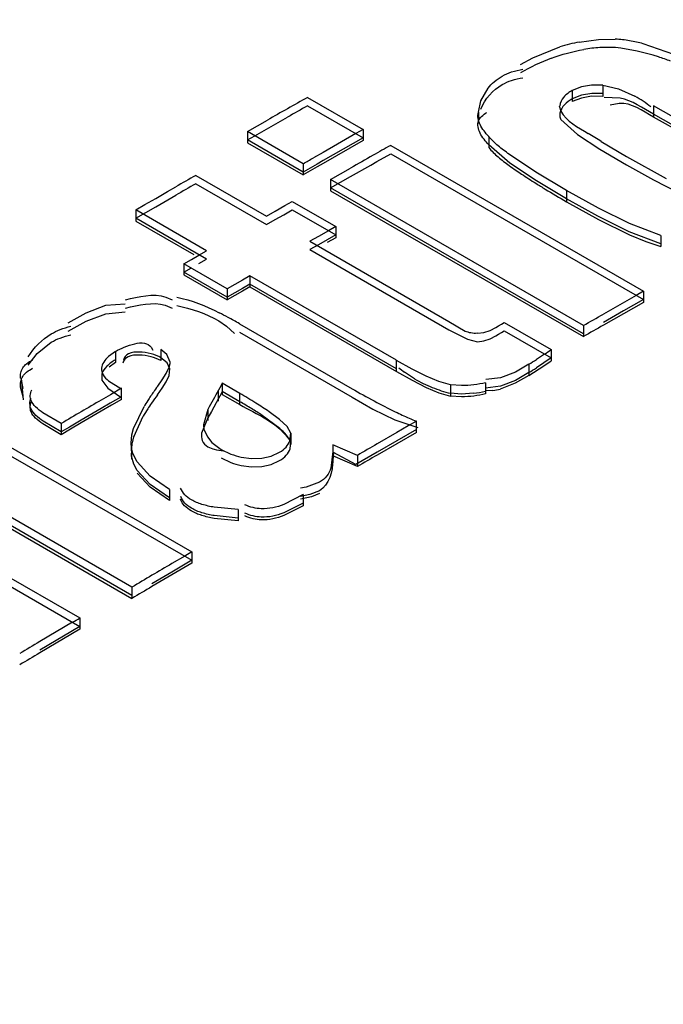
# Model space of a CAD drawing. Header units: inches. Extents: x 0 to 82.7, y 0 to 58.5.
# Tile 66 of 89: x 71.3586 to 71.4511, y 19.4342 to 19.5759. Entities that reach past the tile are written whole.
import ezdxf

# ---------------------------------------------------------------- set-up
doc = ezdxf.new("R2010")
doc.units = ezdxf.units.IN
doc.header["$LTSCALE"] = 4.5472440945
doc.header["$MEASUREMENT"] = 0
doc.layers.get('0').update_dxf_attribs({"linetype": 'CONTINUOUS'})

msp = doc.modelspace()

# ---------------------------------------------------------------- linework, layer by layer
at = {"color": 7, "linetype": 'CONTINUOUS'}
for p, q in [((71.4390219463, 19.572657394), (71.44177566, 19.5730327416)), ((71.44177566, 19.5730327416), (71.444206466, 19.573065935)), ((71.4323307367, 19.570359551), (71.4362342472, 19.5719436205)), ((71.4526410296, 19.5708745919), (71.4482348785, 19.5724107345)), ((71.4305623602, 19.5694231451), (71.4323307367, 19.570359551)), ((71.4248735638, 19.564204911), (71.4259117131, 19.5660148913)), ((71.4380228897, 19.5656969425), (71.4380226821, 19.5640893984)), ((71.4393441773, 19.5662105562), (71.4380228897, 19.5656969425)), ((71.4408032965, 19.5664606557), (71.4393441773, 19.5662105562)), ((71.4423909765, 19.5664435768), (71.4408032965, 19.5664606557)), ((71.4423909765, 19.5664435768), (71.442390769, 19.5648360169)), ((71.4423909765, 19.5664435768), (71.4446746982, 19.5659186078)), ((71.4446746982, 19.5659186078), (71.4470369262, 19.5648536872)), ((71.3999539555, 19.5646916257), (71.4079564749, 19.5600711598)), ((71.4393375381, 19.5646013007), (71.4380226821, 19.5640893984)), ((71.4393477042, 19.5650101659), (71.4380272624, 19.5644938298)), ((71.4407966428, 19.5648525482), (71.4393375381, 19.5646013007)), ((71.4408101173, 19.5652603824), (71.4393477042, 19.5650101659)), ((71.442390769, 19.5648360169), (71.4407966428, 19.5648525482)), ((71.4423956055, 19.5652405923), (71.4408101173, 19.5652603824)), ((71.4448925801, 19.5645806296), (71.4425949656, 19.5646533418)), ((71.3999565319, 19.5634875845), (71.4079590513, 19.5588671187)), ((71.4245410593, 19.5625425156), (71.4248735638, 19.564204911)), ((71.4361450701, 19.5634940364), (71.4363647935, 19.5626923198)), ((71.4447620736, 19.563814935), (71.4434826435, 19.5635761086)), ((71.4496921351, 19.5634617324), (71.4496919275, 19.5618541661)), ((71.4545701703, 19.5607188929), (71.4496921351, 19.5634617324)), ((71.3913132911, 19.559772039), (71.394193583, 19.5614206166)), ((71.392365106, 19.5591667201), (71.3970760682, 19.5618500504)), ((71.4245411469, 19.5625425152), (71.4245409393, 19.5609350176)), ((71.4363688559, 19.5614890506), (71.4387571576, 19.559359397)), ((71.4545699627, 19.5591113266), (71.4496919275, 19.5618541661)), ((71.454575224, 19.5595152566), (71.4496969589, 19.5622592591)), ((71.4079564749, 19.5600711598), (71.4069034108, 19.5594719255)), ((71.4079564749, 19.5600711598), (71.4079562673, 19.5584637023)), ((71.3913132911, 19.559772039), (71.3913130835, 19.5581646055)), ((71.3993158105, 19.5551515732), (71.3913132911, 19.559772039)), ((71.391315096, 19.5585675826), (71.392365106, 19.5591667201)), ((71.3993176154, 19.5539471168), (71.391315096, 19.5585675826)), ((71.4069034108, 19.5594719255), (71.4021960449, 19.5567826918)), ((71.4079590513, 19.5588671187), (71.4021981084, 19.5555895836)), ((71.4260024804, 19.5590644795), (71.4260022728, 19.5574569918)), ((71.4387571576, 19.559359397), (71.4419910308, 19.5572517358)), ((71.3913130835, 19.5581646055), (71.3993156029, 19.5535441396)), ((71.4079562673, 19.5584637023), (71.4021958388, 19.5551864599)), ((71.4119099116, 19.5577885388), (71.4482560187, 19.5368031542)), ((71.429038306, 19.55523807), (71.4260057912, 19.5578608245)), ((71.4419910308, 19.5572517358), (71.4458059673, 19.5549854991)), ((71.4421961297, 19.5583595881), (71.4458019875, 19.5561888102)), ((71.4021960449, 19.5567826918), (71.4008153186, 19.5559961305)), ((71.4099053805, 19.5554427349), (71.4119124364, 19.5565789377)), ((71.411912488, 19.5565844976), (71.4482585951, 19.5355991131)), ((71.4327917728, 19.553929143), (71.4289719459, 19.5564854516)), ((71.4458019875, 19.5561888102), (71.4515190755, 19.5530405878)), ((71.4013168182, 19.5546845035), (71.3993155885, 19.5535386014)), ((71.3993158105, 19.5551515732), (71.3993156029, 19.5535441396)), ((71.4013188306, 19.5550874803), (71.399317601, 19.553941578)), ((71.4021958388, 19.5551864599), (71.4013168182, 19.5546845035)), ((71.4021981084, 19.5555895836), (71.4013188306, 19.5550874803)), ((71.4032692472, 19.5528689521), (71.4061495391, 19.5545175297)), ((71.4061515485, 19.553307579), (71.4090320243, 19.5549469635)), ((71.4090320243, 19.5549469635), (71.4099053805, 19.5554427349)), ((71.432860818, 19.5526834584), (71.429038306, 19.55523807)), ((71.4458059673, 19.5549854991), (71.4496936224, 19.5528035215)), ((71.3838841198, 19.5534704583), (71.3940546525, 19.5475982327)), ((71.4032710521, 19.5516644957), (71.4061515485, 19.553307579)), ((71.437193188, 19.5512910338), (71.4327917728, 19.553929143)), ((71.3798124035, 19.5511372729), (71.3810038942, 19.5518214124)), ((71.3838851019, 19.5522655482), (71.3940556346, 19.5463933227)), ((71.4032692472, 19.5528689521), (71.4032690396, 19.5512615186)), ((71.4396153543, 19.5318835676), (71.4032692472, 19.5528689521)), ((71.4396171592, 19.5306791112), (71.4032710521, 19.5516644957)), ((71.4371963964, 19.5500873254), (71.432860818, 19.5526834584)), ((71.4496936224, 19.5528035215), (71.4533374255, 19.550937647)), ((71.3765800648, 19.5492753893), (71.3781236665, 19.5501651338)), ((71.3781236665, 19.5501651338), (71.3798124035, 19.5511372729)), ((71.3781241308, 19.5489581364), (71.3810046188, 19.5506127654)), ((71.4032690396, 19.5512615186), (71.4396151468, 19.530276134)), ((71.437193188, 19.5512910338), (71.4371929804, 19.5496835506)), ((71.4417739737, 19.5487488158), (71.437193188, 19.5512910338)), ((71.441696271, 19.547587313), (71.4371963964, 19.5500873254)), ((71.3752434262, 19.5485051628), (71.3765800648, 19.5492753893)), ((71.3752436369, 19.5472998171), (71.3781241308, 19.5489581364)), ((71.3952875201, 19.5483048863), (71.3967038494, 19.5491161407)), ((71.3967038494, 19.5491161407), (71.3977532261, 19.5497168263)), ((71.3977532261, 19.5497168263), (71.4040022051, 19.5461088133)), ((71.4371929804, 19.5496835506), (71.4417717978, 19.5471423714)), ((71.4462422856, 19.546541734), (71.4417739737, 19.5487488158)), ((71.3752434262, 19.5485051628), (71.3752432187, 19.5468977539)), ((71.3854139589, 19.5426329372), (71.3752434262, 19.5485051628)), ((71.3854141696, 19.5414275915), (71.3752436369, 19.5472998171)), ((71.3940546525, 19.5475982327), (71.3952875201, 19.5483048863)), ((71.3952886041, 19.5471000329), (71.3965215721, 19.5478062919)), ((71.3965215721, 19.5478062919), (71.3977545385, 19.5485120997)), ((71.3977545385, 19.5485120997), (71.4040035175, 19.5449040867)), ((71.4461832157, 19.5453679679), (71.441696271, 19.547587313)), ((71.3752432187, 19.5468977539), (71.3836124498, 19.5420655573)), ((71.3940556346, 19.5463933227), (71.3952886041, 19.5471000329)), ((71.4040022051, 19.5461088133), (71.4029531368, 19.5455083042)), ((71.4040022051, 19.5461088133), (71.4040019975, 19.544501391)), ((71.4417717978, 19.5471423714), (71.4462356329, 19.5449371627)), ((71.450765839, 19.5448232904), (71.4462422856, 19.546541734)), ((71.4015364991, 19.5446968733), (71.4003036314, 19.5439902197)), ((71.4029531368, 19.5455083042), (71.4015364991, 19.5446968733)), ((71.4040019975, 19.544501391), (71.4027691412, 19.5437956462)), ((71.4040035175, 19.5449040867), (71.4027705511, 19.5441982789)), ((71.4507691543, 19.5436196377), (71.4461832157, 19.5453679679)), ((71.4462356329, 19.5449371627), (71.4486031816, 19.5439390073)), ((71.450765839, 19.5448232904), (71.4507656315, 19.5432158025)), ((71.4003036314, 19.5439902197), (71.4202621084, 19.5324666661)), ((71.4015375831, 19.5434920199), (71.4003046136, 19.5427853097)), ((71.4027705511, 19.5441982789), (71.4015375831, 19.5434920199)), ((71.4486031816, 19.5439390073), (71.4507656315, 19.5432158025)), ((71.3832458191, 19.5413835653), (71.3843298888, 19.5420084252)), ((71.3843298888, 19.5420084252), (71.3854139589, 19.5426329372)), ((71.4003046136, 19.5427853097), (71.4202630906, 19.531261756)), ((71.3821617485, 19.540758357), (71.382161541, 19.5391509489)), ((71.3821616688, 19.5395528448), (71.383245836, 19.5401781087)), ((71.3821617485, 19.540758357), (71.3832458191, 19.5413835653)), ((71.3884107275, 19.537150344), (71.3821617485, 19.540758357)), ((71.3843300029, 19.5408030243), (71.3854141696, 19.5414275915)), ((71.382161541, 19.5391509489), (71.38841052, 19.5355429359)), ((71.3884106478, 19.5359448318), (71.3821616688, 19.5395528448)), ((71.3916629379, 19.5390249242), (71.3905788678, 19.5384004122)), ((71.3916629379, 19.5390249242), (71.3916627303, 19.5374175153)), ((71.4127373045, 19.5268570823), (71.3916629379, 19.5390249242)), ((71.389494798, 19.5377755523), (71.3884107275, 19.537150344)), ((71.3905788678, 19.5384004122), (71.389494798, 19.5377755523)), ((71.3916627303, 19.5374175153), (71.3905786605, 19.5367930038)), ((71.3916631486, 19.5378195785), (71.3905789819, 19.5371950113)), ((71.3916627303, 19.5374175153), (71.4127370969, 19.5252496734)), ((71.4127375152, 19.5256517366), (71.3916631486, 19.5378195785)), ((71.3795852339, 19.5359621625), (71.3804864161, 19.5355586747)), ((71.3884107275, 19.537150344), (71.38841052, 19.5355429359)), ((71.3894945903, 19.536168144), (71.38841052, 19.5355429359)), ((71.389494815, 19.5365700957), (71.3884106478, 19.5359448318)), ((71.3905786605, 19.5367930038), (71.3894945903, 19.536168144)), ((71.3905789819, 19.5371950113), (71.389494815, 19.5365700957)), ((71.4472029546, 19.5362039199), (71.4424955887, 19.5335146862)), ((71.4482560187, 19.5368031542), (71.4472029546, 19.5362039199)), ((71.4482560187, 19.5368031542), (71.4482558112, 19.5351956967)), ((71.3681112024, 19.5337123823), (71.3709641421, 19.5347737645)), ((71.3709641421, 19.5347737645), (71.3737096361, 19.5350089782)), ((71.3794923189, 19.5347806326), (71.3804698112, 19.5343486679)), ((71.4482558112, 19.5351956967), (71.4453756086, 19.5335589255)), ((71.4482585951, 19.5355991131), (71.4453781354, 19.5339621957)), ((71.3655500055, 19.5322430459), (71.3681112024, 19.5337123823)), ((71.3681085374, 19.5325037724), (71.3709590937, 19.5335660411)), ((71.3709590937, 19.5335660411), (71.3737258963, 19.533823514)), ((71.4453756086, 19.5335589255), (71.4424953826, 19.5319184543)), ((71.4453781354, 19.5339621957), (71.4424976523, 19.5323215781)), ((71.365548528, 19.5310367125), (71.3681085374, 19.5325037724)), ((71.3872053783, 19.5325174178), (71.3882936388, 19.5317883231)), ((71.3882936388, 19.5317883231), (71.3894361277, 19.5307142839)), ((71.3901640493, 19.532124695), (71.4063603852, 19.5227733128)), ((71.4202621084, 19.5324666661), (71.4225985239, 19.5310766)), ((71.4282329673, 19.5323018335), (71.4349920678, 19.5283992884)), ((71.4396153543, 19.5318835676), (71.4396151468, 19.530276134)), ((71.3901636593, 19.5309190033), (71.4063599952, 19.5215676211)), ((71.4202630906, 19.531261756), (71.4229780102, 19.5298947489)), ((71.4282342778, 19.5310971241), (71.4349933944, 19.5271945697)), ((71.361084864, 19.5278474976), (71.3631064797, 19.5294576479)), ((71.4229780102, 19.5298947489), (71.4243758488, 19.5295384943)), ((71.3597870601, 19.5261558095), (71.361084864, 19.5278474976)), ((71.3723409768, 19.5281373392), (71.3713511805, 19.5274233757)), ((71.3723409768, 19.5281373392), (71.3723407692, 19.5265299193)), ((71.3774845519, 19.5287384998), (71.3776863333, 19.5283062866)), ((71.3788771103, 19.5284264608), (71.3788769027, 19.5268190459)), ((71.3797404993, 19.5276870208), (71.3788771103, 19.5284264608)), ((71.3801875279, 19.5266062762), (71.3797404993, 19.5276870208)), ((71.4340452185, 19.5277422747), (71.4328670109, 19.5269618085)), ((71.4349920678, 19.5283992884), (71.4349918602, 19.5267918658)), ((71.3723407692, 19.5265299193), (71.3714112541, 19.5258850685)), ((71.3797492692, 19.526482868), (71.3788759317, 19.5272203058)), ((71.3801580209, 19.5256178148), (71.3797492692, 19.526482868)), ((71.3800675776, 19.5258605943), (71.3802354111, 19.5266076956)), ((71.4127370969, 19.5252496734), (71.4127373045, 19.5268570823)), ((71.415004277, 19.5255916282), (71.4127373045, 19.5268568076)), ((71.4317717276, 19.5262982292), (71.4298334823, 19.5251729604)), ((71.4317717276, 19.5262982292), (71.4317715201, 19.5246908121)), ((71.4317715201, 19.5246908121), (71.4339336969, 19.5260588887)), ((71.4349933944, 19.5271945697), (71.432865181, 19.5257586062)), ((71.4339336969, 19.5260588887), (71.4349918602, 19.5267918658)), ((71.3703552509, 19.5248884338), (71.3703567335, 19.5240191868)), ((71.3790536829, 19.5240448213), (71.3796154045, 19.5249572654)), ((71.3796108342, 19.5237514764), (71.3800662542, 19.5246543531)), ((71.3796154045, 19.5249572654), (71.3800675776, 19.5258605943)), ((71.3800662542, 19.5246543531), (71.3801580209, 19.5256178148)), ((71.4127370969, 19.5252493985), (71.4150041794, 19.5239841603)), ((71.415357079, 19.5241990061), (71.4138846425, 19.5251690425)), ((71.4170100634, 19.5245732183), (71.415004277, 19.5255916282)), ((71.4188186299, 19.5237963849), (71.4170100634, 19.5245732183)), ((71.4298334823, 19.5251729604), (71.4276834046, 19.5243216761)), ((71.4317715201, 19.5246908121), (71.429824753, 19.523561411)), ((71.4317727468, 19.5250933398), (71.4298335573, 19.5239758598)), ((71.3587713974, 19.5242969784), (71.3590568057, 19.5211822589)), ((71.3590570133, 19.5227897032), (71.35877175, 19.5242969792)), ((71.3703567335, 19.5240191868), (71.371255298, 19.5228311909)), ((71.3713504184, 19.5238921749), (71.373118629, 19.5227857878)), ((71.3784031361, 19.5231234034), (71.3790536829, 19.5240448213)), ((71.3790518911, 19.5228384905), (71.3796108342, 19.5237514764)), ((71.3876767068, 19.523567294), (71.3876764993, 19.5219598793)), ((71.3902273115, 19.5220946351), (71.3876767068, 19.523567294)), ((71.4150041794, 19.5239841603), (71.4170099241, 19.5229657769)), ((71.4205167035, 19.5233222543), (71.4188186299, 19.5237963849)), ((71.4205167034, 19.5233214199), (71.4205164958, 19.5217140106)), ((71.422099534, 19.523212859), (71.4205167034, 19.5233214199)), ((71.4255575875, 19.5236425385), (71.4255573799, 19.5220351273)), ((71.4276834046, 19.5243216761), (71.4255681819, 19.5240806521)), ((71.429824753, 19.523561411), (71.4276746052, 19.5227111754)), ((71.4298335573, 19.5239758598), (71.4276926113, 19.5231202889)), ((71.3590545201, 19.5215827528), (71.3586741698, 19.5230109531)), ((71.3716159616, 19.521911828), (71.3702893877, 19.5211413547)), ((71.371255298, 19.5228311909), (71.3730862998, 19.5215614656)), ((71.3731949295, 19.522830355), (71.3716159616, 19.521911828)), ((71.373194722, 19.5212228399), (71.3731949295, 19.522830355)), ((71.3784015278, 19.5219169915), (71.3790518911, 19.5228384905)), ((71.3871663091, 19.5209621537), (71.3871665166, 19.5225695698)), ((71.39022615, 19.5208884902), (71.3876755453, 19.5223611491)), ((71.3876764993, 19.5219598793), (71.3902271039, 19.5204872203)), ((71.3902271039, 19.5204872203), (71.3902273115, 19.5220946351)), ((71.4170099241, 19.5229657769), (71.4188184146, 19.5221889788)), ((71.4188184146, 19.5221889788), (71.4205164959, 19.5217148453)), ((71.4221050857, 19.5220055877), (71.4205169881, 19.5221161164)), ((71.423799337, 19.5221127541), (71.4221050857, 19.5220055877)), ((71.4276926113, 19.5231202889), (71.4255376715, 19.5228288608)), ((71.4266138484, 19.5225220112), (71.4255660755, 19.5224692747)), ((71.3715854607, 19.5206866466), (71.3702873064, 19.5199295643)), ((71.3717602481, 19.5203867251), (71.3702892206, 19.5195288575)), ((71.3730862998, 19.5215614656), (71.3715854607, 19.5206866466)), ((71.373194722, 19.5212228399), (71.3717602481, 19.5203867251)), ((71.387161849, 19.5213574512), (71.3861434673, 19.5195122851)), ((71.4063599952, 19.5215676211), (71.409360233, 19.5198281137)), ((71.4220995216, 19.5216054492), (71.4205164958, 19.5217140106)), ((71.3645289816, 19.5177686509), (71.361912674, 19.5193192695)), ((71.3702873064, 19.5199295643), (71.3674068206, 19.5182465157)), ((71.3702892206, 19.5195288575), (71.3674089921, 19.5178459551)), ((71.3749426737, 19.5170271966), (71.3764467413, 19.520212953)), ((71.3856359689, 19.5197959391), (71.3849852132, 19.5175788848)), ((71.3861434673, 19.5195122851), (71.3856341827, 19.5185890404)), ((71.3856359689, 19.5197959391), (71.3856357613, 19.5181885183)), ((71.3959854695, 19.5170396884), (71.3934277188, 19.5189355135)), ((71.3959413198, 19.5183643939), (71.3944126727, 19.5194598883)), ((71.409360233, 19.5198281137), (71.4124873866, 19.518290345)), ((71.364528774, 19.5161612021), (71.3618999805, 19.5177211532)), ((71.3645263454, 19.5165616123), (71.3619349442, 19.518112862)), ((71.3645289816, 19.5177686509), (71.364528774, 19.5161612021)), ((71.3674068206, 19.5182465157), (71.3657040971, 19.5172483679)), ((71.3674089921, 19.5178459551), (71.3658792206, 19.5169493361)), ((71.3749531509, 19.5158518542), (71.3763292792, 19.5188114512)), ((71.3856341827, 19.5185890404), (71.384728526, 19.5163688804)), ((71.3849768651, 19.5175788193), (71.3850582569, 19.5169338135)), ((71.3970410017, 19.5173423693), (71.3959413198, 19.5183643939)), ((71.4124873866, 19.518290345), (71.4158239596, 19.5171900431)), ((71.4156063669, 19.5180979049), (71.4144327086, 19.5174200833)), ((71.4156061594, 19.5164904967), (71.4156063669, 19.5180979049)), ((71.3657040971, 19.5172483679), (71.3645263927, 19.5165560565)), ((71.3658792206, 19.5169493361), (71.3645288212, 19.5161556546)), ((71.3745742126, 19.5149610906), (71.3746996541, 19.5161261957)), ((71.3746996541, 19.5161261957), (71.3749426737, 19.5170271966)), ((71.3850582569, 19.5169338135), (71.385551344, 19.515834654)), ((71.3975283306, 19.5163653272), (71.3970410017, 19.5173423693)), ((71.3974111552, 19.5152727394), (71.3975283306, 19.5163653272)), ((71.3975283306, 19.5163653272), (71.3975281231, 19.5147579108)), ((71.4127792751, 19.5164652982), (71.4099521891, 19.5148291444)), ((71.4156060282, 19.516892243), (71.4127786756, 19.5152575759)), ((71.4156061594, 19.5164904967), (71.4127790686, 19.5148566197)), ((71.4144327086, 19.5174200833), (71.4127792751, 19.5164652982)), ((71.3745768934, 19.5149613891), (71.3746325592, 19.5126605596)), ((71.3746327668, 19.5142680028), (71.374610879, 19.5149612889)), ((71.3746303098, 19.5130610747), (71.3747383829, 19.5149740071)), ((71.385551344, 19.515834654), (71.3862115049, 19.515038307)), ((71.3862115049, 19.515038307), (71.3875486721, 19.5140325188)), ((71.3974372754, 19.5141338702), (71.3975270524, 19.5151591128)), ((71.4035861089, 19.5147138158), (71.4035858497, 19.5121096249)), ((71.4071251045, 19.5131872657), (71.4035861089, 19.5147138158)), ((71.4127786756, 19.5152575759), (71.4099513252, 19.513620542)), ((71.4127790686, 19.5148566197), (71.4099519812, 19.5132190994)), ((71.3559896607, 19.5138555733), (71.3833360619, 19.4980942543)), ((71.356884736, 19.5145455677), (71.360989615, 19.5122056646)), ((71.3748443, 19.5134755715), (71.3746327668, 19.5142680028)), ((71.3754772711, 19.512236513), (71.3748443, 19.5134755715)), ((71.3875486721, 19.5140325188), (71.3889404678, 19.5133724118)), ((71.3947296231, 19.5130857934), (71.3959340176, 19.5136283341)), ((71.4035860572, 19.5137170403), (71.4033123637, 19.5113311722)), ((71.4036965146, 19.51357249), (71.4035848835, 19.5125115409)), ((71.4069007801, 19.5118516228), (71.4036965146, 19.51357249)), ((71.4099513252, 19.513620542), (71.4069007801, 19.5118516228)), ((71.360989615, 19.5122058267), (71.3833392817, 19.4993016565)), ((71.3749785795, 19.5119143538), (71.3746303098, 19.5130610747)), ((71.3754732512, 19.5110220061), (71.3749785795, 19.5119143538)), ((71.377318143, 19.5102087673), (71.3754772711, 19.512236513)), ((71.3875467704, 19.5128259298), (71.388934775, 19.5121634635)), ((71.3904099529, 19.5129319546), (71.3919166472, 19.5127312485)), ((71.394727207, 19.5118791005), (71.3959324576, 19.5124219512)), ((71.407124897, 19.5115798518), (71.4035859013, 19.5131064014)), ((71.4071251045, 19.5131872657), (71.407124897, 19.5115798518)), ((71.37731491, 19.5090019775), (71.3754732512, 19.5110220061)), ((71.377320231, 19.50859907), (71.3754775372, 19.5106280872)), ((71.3904020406, 19.5117241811), (71.3919148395, 19.5115247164)), ((71.3801168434, 19.507077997), (71.37731491, 19.5090019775)), ((71.3801195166, 19.5082850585), (71.377318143, 19.5102087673)), ((71.4016615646, 19.5093047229), (71.3997760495, 19.5086211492)), ((71.380119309, 19.5066776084), (71.377320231, 19.50859907)), ((71.3801195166, 19.5082850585), (71.380119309, 19.5066776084)), ((71.3997760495, 19.5086211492), (71.3989617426, 19.5084855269)), ((71.4016644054, 19.5081028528), (71.4002730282, 19.5075408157)), ((71.4016586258, 19.5076946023), (71.4004998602, 19.5071972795)), ((71.3746985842, 19.4942159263), (71.3520619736, 19.507285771)), ((71.3993114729, 19.5063292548), (71.3965210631, 19.5049076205)), ((71.3993133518, 19.5075358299), (71.3965287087, 19.5061162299)), ((71.4002730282, 19.5075408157), (71.3989612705, 19.5072883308)), ((71.4004998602, 19.5071972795), (71.3989613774, 19.5068752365)), ((71.3993133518, 19.5075358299), (71.3993131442, 19.5059284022)), ((71.374694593, 19.4930080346), (71.3520579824, 19.5060778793)), ((71.352061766, 19.5056782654), (71.3746983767, 19.4926084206)), ((71.3899713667, 19.505376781), (71.3865482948, 19.5057177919)), ((71.3899713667, 19.505376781), (71.3899711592, 19.5037693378)), ((71.3993131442, 19.5059284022), (71.3965287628, 19.5045088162)), ((71.3899711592, 19.5037693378), (71.3865084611, 19.5041185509)), ((71.3899689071, 19.5041698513), (71.3865364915, 19.5045086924)), ((71.3445691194, 19.5028577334), (71.36720573, 19.4897878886)), ((71.3445644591, 19.5016494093), (71.3672010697, 19.4885795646)), ((71.3833392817, 19.4993016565), (71.3823060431, 19.4986962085)), ((71.3833392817, 19.4993016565), (71.3833390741, 19.4976941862)), ((71.3833360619, 19.4980942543), (71.3804555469, 19.4964019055)), ((71.3833390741, 19.4976941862), (71.3804588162, 19.4960019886)), ((71.3823060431, 19.4986962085), (71.3804589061, 19.4976176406)), ((71.3804555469, 19.4964019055), (71.3775750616, 19.494705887)), ((71.3804588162, 19.4960019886), (71.3775785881, 19.4943061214)), ((71.3746985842, 19.4942159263), (71.3746983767, 19.4926084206)), ((71.366177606, 19.4891810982), (71.3614452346, 19.4863956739)), ((71.36720573, 19.4897878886), (71.3672055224, 19.488180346)), ((71.3672010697, 19.4885795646), (71.361440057, 19.4851636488)), ((71.3672055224, 19.488180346), (71.361445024, 19.4847647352))]:
    msp.add_line(p, q, dxfattribs=at)
for points in [[(71.4270213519, 19.5315716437), (71.4274315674, 19.5318093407), (71.427835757, 19.5320526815), (71.4282329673, 19.5323018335)], [(71.4243748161, 19.5307433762), (71.4253026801, 19.5308515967), (71.4261905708, 19.531152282), (71.4270213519, 19.5315716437)], [(71.4243758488, 19.5295384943), (71.4253050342, 19.5296470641), (71.4261918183, 19.5299475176), (71.4270215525, 19.5303663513)], [(71.4270215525, 19.5303663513), (71.4274349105, 19.5306056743), (71.4278388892, 19.5308491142), (71.4282342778, 19.5310971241)], [(71.3876767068, 19.523567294), (71.3875120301, 19.5232301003), (71.387343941, 19.5228971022), (71.3871665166, 19.5225695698)], [(71.3876755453, 19.5223611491), (71.3875100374, 19.5220223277), (71.3873408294, 19.5216872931), (71.387161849, 19.5213574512)], [(71.3919148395, 19.5115247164), (71.393379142, 19.5115775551), (71.394727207, 19.5118791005)], [(71.3919166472, 19.5127312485), (71.393382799, 19.5127842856), (71.3947296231, 19.5130857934)]]:
    msp.add_lwpolyline(points, dxfattribs=at)
for centre, radius, start, end in [((71.4439812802, 19.5474876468), 0.0256536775, 101.1465195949, 107.5768827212), ((71.4433074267, 19.549822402), 0.0220666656, 93.4601144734, 99.4893330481), ((71.4432251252, 19.5514499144), 0.0204371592, 87.2330609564, 93.5051806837), ((71.4404513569, 19.5396953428), 0.0323869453, 72.0971231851, 83.3325403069), ((71.4455268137, 19.5421880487), 0.0300244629, 110.4977854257, 119.8852517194), ((71.4401232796, 19.5387907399), 0.0333486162, 68.8675112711, 72.0385149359), ((71.576984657, 19.2467006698), 0.3639431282, 119.1058323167, 119.626104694), ((71.4388434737, 19.5503334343), 0.0166724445, 51.1124730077, 60.5649391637), ((71.8465159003, 18.7727246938), 0.9091956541, 119.6255404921, 119.8345555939), ((72.0721905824, 18.3736401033), 1.3666098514, 119.4654779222, 119.6042767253), ((71.2857439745, 19.3045909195), 0.298120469, 58.3455508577, 58.7687790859), ((71.5826470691, 19.251026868), 0.3510705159, 119.0998566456, 119.574249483), ((71.0755910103, 20.1279281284), 0.6579339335, 299.4742467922, 299.6243599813), ((71.8216133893, 18.8302825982), 0.8349409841, 119.586207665, 119.8411236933), ((71.4614688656, 19.5998077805), 0.0554504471, 234.1186774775, 235.311620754), ((71.745234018, 18.9168624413), 0.7320085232, 119.5802230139, 119.8397812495), ((71.4663418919, 19.6068403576), 0.064006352, 235.3075364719, 236.2063108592), ((71.476712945, 19.6224559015), 0.082752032, 236.2524300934, 237.9375971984), ((72.0655749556, 18.3568746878), 1.3760985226, 119.694724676, 119.8328822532), ((71.4925140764, 19.6475247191), 0.1123850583, 237.8950806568, 238.7063047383), ((71.5150722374, 19.6848632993), 0.1560087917, 238.7497463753, 240.0530541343), ((71.3652626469, 19.4897682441), 0.0491270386, 61.7289418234, 63.415791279), ((71.0514343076, 20.218366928), 0.7886390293, 299.4863578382, 299.7270389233), ((71.3596329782, 19.4793150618), 0.0609997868, 59.9661794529, 61.7223081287), ((72.1245841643, 18.3363715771), 1.3764365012, 119.7058171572, 119.8439463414), ((71.3733984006, 19.6161536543), 0.1072129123, 304.4486291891, 305.0645258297), ((71.4179784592, 19.5503006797), 0.0276834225, 299.8842957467, 302.5349997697), ((71.4222579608, 19.5365030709), 0.0140915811, 229.4696395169, 233.5438678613), ((71.414898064, 19.55403284), 0.0334999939, 300.2465503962, 302.4342861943), ((71.4249299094, 19.5405572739), 0.0189534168, 239.663901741, 248.2137048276), ((71.4059110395, 19.5024372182), 0.0344147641, 144.6882797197, 147.2441452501), ((71.4019347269, 19.5039979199), 0.0295787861, 142.7129770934, 145.6246839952), ((71.4127376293, 19.4976322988), 0.0427627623, 143.4085411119, 144.7218152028), ((71.3576541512, 19.4655985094), 0.0652136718, 57.6668002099, 60.034158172), ((71.4632537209, 19.6211218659), 0.1136188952, 239.9511405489, 241.7810766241), ((71.4251552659, 19.5410702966), 0.0195134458, 248.1583451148, 256.2493742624), ((71.4219808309, 19.5368920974), 0.0148908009, 277.0146307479, 283.9004110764), ((71.4257305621, 19.5305438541), 0.0080703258, 276.2835344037, 283.9389455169), ((71.8692139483, 18.6614317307), 0.9939951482, 120.1283416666, 120.3204804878), ((71.400649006, 19.5058397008), 0.0281485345, 147.2733636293, 149.2947510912), ((71.4025648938, 19.5035653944), 0.0303431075, 145.622440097, 147.5178725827), ((71.3611365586, 19.4695513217), 0.0590060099, 58.589174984, 60.4624602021), ((71.3605899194, 19.4702806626), 0.0596873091, 55.4819565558, 57.6441179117), ((71.4476823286, 19.59204554), 0.0806355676, 241.7613148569, 244.1913581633), ((71.5765338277, 19.1618894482), 0.41423694, 120.3209320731, 120.7835283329), ((71.4034469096, 19.5030062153), 0.0313874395, 147.5214761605, 149.7646630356), ((71.3625881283, 19.4719417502), 0.0562093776, 56.7251688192, 58.5820639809), ((71.4380695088, 19.5722368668), 0.058617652, 244.2206137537, 246.3548068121), ((71.4334744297, 19.561807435), 0.047220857, 246.3867870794, 247.7657955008), ((71.3827287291, 19.5134843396), 0.008128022, 163.0655123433, 169.4393914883), ((71.8299443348, 18.790750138), 0.8370685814, 120.1152916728, 120.3392484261), ((71.3925864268, 19.522864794), 0.0101684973, 248.988559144, 257.6407373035), ((71.3925482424, 19.5215628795), 0.010070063, 248.9714775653, 257.694337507), ((72.071240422, 18.3734792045), 1.3176909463, 120.122734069, 120.2649553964), ((71.7440303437, 18.8738142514), 0.7220213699, 120.234922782, 120.4998159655), ((71.521240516, 19.2520488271), 0.2830490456, 120.5008149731, 121.1798305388), ((72.0944187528, 18.2788228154), 1.4111199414, 120.5302891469, 120.6661493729), ((71.1320129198, 19.8871157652), 0.4617197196, 300.4746867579, 300.6228318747), ((71.47071376, 19.302307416), 0.2140749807, 120.6919260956, 121.5925526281), ((72.0870098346, 18.2643808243), 1.4197820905, 120.7330989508, 120.8684127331)]:
    msp.add_arc(centre, radius, start, end, dxfattribs=at)
msp.add_ellipse((71.3925885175, 15.0310704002), major_axis=(1.2235153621, 5.6391840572), ratio=0.2555689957, start_param=6.9899407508, end_param=6.990750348, dxfattribs=at)
for points, knots in [([(70.5730001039, 19.4406169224), (70.6442581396, 19.4915604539), (70.9219900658, 19.6812638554), (71.2168135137, 19.8466501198), (71.4431924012, 19.9497592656)], [0, 0, 0, 0, 0.2604292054, 1, 1, 1, 1]), ([(70.5744074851, 19.4385133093), (70.6456449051, 19.4894245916), (70.9232889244, 19.679046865), (71.2180050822, 19.8443697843), (71.4442863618, 19.9474930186)], [0, 0, 0, 0, 0.2604153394, 1, 1, 1, 1]), ([(71.4468651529, 19.9444508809), (71.3735149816, 19.9109662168), (71.0713133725, 19.7628685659), (70.7848725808, 19.5834734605), (70.576875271, 19.4345765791)], [0, 0, 0, 0, 0.2396680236, 1, 1, 1, 1]), ([(71.4470266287, 19.9441205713), (71.3736663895, 19.9106356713), (71.0714206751, 19.7625318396), (70.7849408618, 19.5831176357), (70.5769167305, 19.4342015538)], [0, 0, 0, 0, 0.2396654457, 1, 1, 1, 1]), ([(71.4482348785, 19.5724107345), (71.4475836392, 19.5725835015), (71.4462514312, 19.5728781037), (71.4448941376, 19.5730311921), (71.444206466, 19.573065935)], [0, 0, 0, 0, 0.4945745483, 1, 1, 1, 1]), ([(71.4279483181, 19.5677429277), (71.4283763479, 19.5679835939), (71.4293463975, 19.5684094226), (71.4303743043, 19.5686598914), (71.4309281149, 19.5687539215)], [0, 0, 0, 0, 0.4664287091, 1, 1, 1, 1]), ([(71.4259117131, 19.5660148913), (71.4261764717, 19.566349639), (71.4267997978, 19.5669998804), (71.4275405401, 19.5675136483), (71.4279483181, 19.5677429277)], [0, 0, 0, 0, 0.4770726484, 1, 1, 1, 1]), ([(71.427954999, 19.5665418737), (71.4283806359, 19.5667785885), (71.4293492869, 19.5671962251), (71.4303746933, 19.5674369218), (71.4309285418, 19.5675264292)], [0, 0, 0, 0, 0.4646959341, 1, 1, 1, 1]), ([(71.4380228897, 19.5656969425), (71.4375590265, 19.5654361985), (71.4367730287, 19.5648390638), (71.4362562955, 19.5639324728), (71.4362095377, 19.563491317)], [0, 0, 0, 0, 0.5453484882, 1, 1, 1, 1]), ([(71.4380272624, 19.5644938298), (71.4376062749, 19.5642617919), (71.4368807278, 19.5637233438), (71.4363689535, 19.5629434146), (71.4362634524, 19.5625456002)], [0, 0, 0, 0, 0.5387403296, 1, 1, 1, 1]), ([(71.4260024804, 19.5590644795), (71.4255481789, 19.5596037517), (71.4246800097, 19.5605399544), (71.4243222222, 19.5619938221), (71.4245510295, 19.5625410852)], [0, 0, 0, 0, 0.5431172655, 1, 1, 1, 1]), ([(71.4245446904, 19.5613173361), (71.4246381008, 19.5615472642), (71.424981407, 19.5620266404), (71.4254548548, 19.5623616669), (71.4257347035, 19.5625267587)], [0, 0, 0, 0, 0.433049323, 1, 1, 1, 1]), ([(71.4362634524, 19.5625456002), (71.4362172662, 19.5623714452), (71.436176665, 19.562004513), (71.4362842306, 19.5616483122), (71.4363688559, 19.5614890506)], [0, 0, 0, 0, 0.4997593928, 1, 1, 1, 1]), ([(71.4260057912, 19.5578608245), (71.4255571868, 19.5583999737), (71.4246960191, 19.5593300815), (71.4243225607, 19.5607705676), (71.4245446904, 19.5613173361)], [0, 0, 0, 0, 0.5430525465, 1, 1, 1, 1]), ([(71.4289719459, 19.5564854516), (71.428421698, 19.5568836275), (71.4273721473, 19.5576732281), (71.4264110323, 19.5585795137), (71.4260024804, 19.5590644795)], [0, 0, 0, 0, 0.5171642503, 1, 1, 1, 1]), ([(71.4260022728, 19.5574569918), (71.4264104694, 19.5569724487), (71.4273706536, 19.5560668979), (71.4284191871, 19.5552778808), (71.4289689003, 19.5548800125)], [0, 0, 0, 0, 0.482843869, 1, 1, 1, 1]), ([(71.3631060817, 19.5306624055), (71.3635153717, 19.5309004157), (71.3644215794, 19.5313357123), (71.3653819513, 19.5316314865), (71.3658951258, 19.5317539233)], [0, 0, 0, 0, 0.4729704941, 1, 1, 1, 1]), ([(71.3631064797, 19.5294576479), (71.3635140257, 19.5296927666), (71.3644200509, 19.5301219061), (71.3653801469, 19.5304086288), (71.3658943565, 19.5305264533)], [0, 0, 0, 0, 0.471428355, 1, 1, 1, 1]), ([(71.4225985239, 19.5310766), (71.4228636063, 19.5309688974), (71.4234424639, 19.5307962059), (71.4240485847, 19.5307739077), (71.4243600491, 19.530800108)], [0, 0, 0, 0, 0.4779205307, 1, 1, 1, 1]), ([(71.3723409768, 19.5281373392), (71.3727476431, 19.5283738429), (71.3736500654, 19.5288119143), (71.3746038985, 19.5291365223), (71.3751230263, 19.5292459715)], [0, 0, 0, 0, 0.4699780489, 1, 1, 1, 1]), ([(71.3751230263, 19.5292459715), (71.3755733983, 19.5293409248), (71.3764210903, 19.5294682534), (71.3772689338, 19.5290515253), (71.3774845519, 19.5287384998)], [0, 0, 0, 0, 0.5477006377, 1, 1, 1, 1]), ([(71.3713511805, 19.5274233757), (71.3710817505, 19.5271813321), (71.3706227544, 19.5266815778), (71.3703487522, 19.5260369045), (71.3703170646, 19.5257281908)], [0, 0, 0, 0, 0.5385481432, 1, 1, 1, 1]), ([(71.3757253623, 19.5276141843), (71.3752045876, 19.5276273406), (71.3742531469, 19.5276229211), (71.3734633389, 19.5268665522), (71.3733973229, 19.5264720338)], [0, 0, 0, 0, 0.5656593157, 1, 1, 1, 1]), ([(71.3757540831, 19.5280452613), (71.3752344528, 19.528060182), (71.3742891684, 19.5280753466), (71.3735217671, 19.5272861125), (71.3734870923, 19.526898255)], [0, 0, 0, 0, 0.5717295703, 1, 1, 1, 1]), ([(71.3788769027, 19.5268190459), (71.3784368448, 19.5270731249), (71.3773906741, 19.527429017), (71.376307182, 19.5275994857), (71.3757253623, 19.5276141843)], [0, 0, 0, 0, 0.4661217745, 1, 1, 1, 1]), ([(71.3788759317, 19.5272203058), (71.3784539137, 19.5274892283), (71.3774125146, 19.5278538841), (71.3763373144, 19.5280285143), (71.3757540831, 19.5280452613)], [0, 0, 0, 0, 0.4616873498, 1, 1, 1, 1]), ([(71.3590161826, 19.5257622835), (71.3591625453, 19.5259937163), (71.3595873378, 19.5264542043), (71.3601191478, 19.526775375), (71.3604251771, 19.5269261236)], [0, 0, 0, 0, 0.4452716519, 1, 1, 1, 1]), ([(71.3723394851, 19.5269309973), (71.3718840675, 19.5266741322), (71.3710961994, 19.5261127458), (71.370486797, 19.5253092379), (71.3703552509, 19.5248884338)], [0, 0, 0, 0, 0.5425298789, 1, 1, 1, 1]), ([(71.3586744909, 19.5242945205), (71.358656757, 19.5245440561), (71.3586802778, 19.5250604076), (71.3588778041, 19.5255434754), (71.3590161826, 19.5257622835)], [0, 0, 0, 0, 0.491427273, 1, 1, 1, 1]), ([(71.3590121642, 19.5245503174), (71.3591593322, 19.5247821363), (71.3595860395, 19.5252429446), (71.3601198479, 19.5255637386), (71.3604268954, 19.5257140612)], [0, 0, 0, 0, 0.4454283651, 1, 1, 1, 1]), ([(71.3703170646, 19.5257281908), (71.3702835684, 19.5254018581), (71.3705065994, 19.5246511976), (71.3710442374, 19.5241440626), (71.3713504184, 19.5238921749)], [0, 0, 0, 0, 0.4527759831, 1, 1, 1, 1]), ([(71.3586741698, 19.5230109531), (71.3586498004, 19.5232720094), (71.358663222, 19.5238134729), (71.3588670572, 19.5243217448), (71.3590121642, 19.5245503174)], [0, 0, 0, 0, 0.491977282, 1, 1, 1, 1]), ([(71.4255575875, 19.5236425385), (71.4250030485, 19.5235046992), (71.4238561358, 19.5232923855), (71.4226917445, 19.5232127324), (71.422099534, 19.523212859)], [0, 0, 0, 0, 0.4910636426, 1, 1, 1, 1]), ([(71.3602013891, 19.5210856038), (71.3601139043, 19.5213104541), (71.360023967, 19.5218371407), (71.3601797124, 19.5223462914), (71.3602978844, 19.5225935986)], [0, 0, 0, 0, 0.4681580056, 1, 1, 1, 1]), ([(71.4255573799, 19.5220351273), (71.4250028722, 19.5218972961), (71.4238560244, 19.5216849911), (71.4226916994, 19.5216053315), (71.4220995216, 19.5216054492)], [0, 0, 0, 0, 0.4910633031, 1, 1, 1, 1]), ([(71.3602098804, 19.519868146), (71.3601047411, 19.5201002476), (71.3599714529, 19.5206361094), (71.3600866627, 19.5211765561), (71.3601883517, 19.5214372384)], [0, 0, 0, 0, 0.4766100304, 1, 1, 1, 1]), ([(71.3601931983, 19.519487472), (71.3601059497, 19.5197117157), (71.3600155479, 19.5202359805), (71.3601683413, 19.5207437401), (71.3602848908, 19.5209903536)], [0, 0, 0, 0, 0.4686900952, 1, 1, 1, 1]), ([(71.361912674, 19.5193192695), (71.3615394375, 19.5195668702), (71.3608699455, 19.5200556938), (71.3603394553, 19.5207307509), (71.3602013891, 19.5210856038)], [0, 0, 0, 0, 0.540505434, 1, 1, 1, 1]), ([(71.3618999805, 19.5177211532), (71.3615276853, 19.5179688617), (71.3608598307, 19.5184582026), (71.360331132, 19.5191329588), (71.3601931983, 19.519487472)], [0, 0, 0, 0, 0.5403414, 1, 1, 1, 1]), ([(71.3619349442, 19.518112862), (71.3615673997, 19.5183617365), (71.3609037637, 19.5188576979), (71.3603681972, 19.5195186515), (71.3602098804, 19.519868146)], [0, 0, 0, 0, 0.5363704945, 1, 1, 1, 1]), ([(71.384728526, 19.5163688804), (71.3846732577, 19.5160161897), (71.3846949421, 19.515206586), (71.3852942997, 19.5146312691), (71.3856388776, 19.5144340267)], [0, 0, 0, 0, 0.4734478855, 1, 1, 1, 1]), ([(71.3975270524, 19.5151591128), (71.3973505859, 19.5155062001), (71.3968801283, 19.5161804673), (71.3963017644, 19.5167564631), (71.3959854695, 19.5170396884)], [0, 0, 0, 0, 0.4783780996, 1, 1, 1, 1]), ([(71.3959340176, 19.5136283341), (71.3962781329, 19.5138285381), (71.396876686, 19.514298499), (71.3972886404, 19.5149454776), (71.3974111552, 19.5152727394)], [0, 0, 0, 0, 0.532555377, 1, 1, 1, 1]), ([(71.3856388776, 19.5144340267), (71.385922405, 19.5142717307), (71.3866516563, 19.5140072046), (71.3874113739, 19.5138923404), (71.387848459, 19.5138501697)], [0, 0, 0, 0, 0.4265986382, 1, 1, 1, 1]), ([(71.3959324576, 19.5124219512), (71.3962890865, 19.5126283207), (71.396906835, 19.513115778), (71.3973213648, 19.5137931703), (71.3974372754, 19.5141338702)], [0, 0, 0, 0, 0.5337845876, 1, 1, 1, 1]), ([(71.4033123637, 19.5113311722), (71.40318421, 19.510937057), (71.4027747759, 19.5101258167), (71.4020699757, 19.5095427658), (71.4016615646, 19.5093047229)], [0, 0, 0, 0, 0.4671462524, 1, 1, 1, 1]), ([(71.3832628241, 19.5067767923), (71.3829119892, 19.506979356), (71.3822696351, 19.5074474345), (71.3818329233, 19.508128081), (71.38170565, 19.5084833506)], [0, 0, 0, 0, 0.5177220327, 1, 1, 1, 1]), ([(71.3832276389, 19.5051827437), (71.382877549, 19.5053848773), (71.3822368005, 19.5058504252), (71.3817960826, 19.5065247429), (71.3816654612, 19.5068772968)], [0, 0, 0, 0, 0.5181228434, 1, 1, 1, 1]), ([(71.3832623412, 19.5055687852), (71.3829129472, 19.5057714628), (71.3822737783, 19.5062394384), (71.3818413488, 19.5069198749), (71.3817166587, 19.5072744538)], [0, 0, 0, 0, 0.5179918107, 1, 1, 1, 1]), ([(71.3865482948, 19.5057177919), (71.385949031, 19.5058214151), (71.3848198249, 19.5060725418), (71.3837362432, 19.5065034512), (71.3832628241, 19.5067767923)], [0, 0, 0, 0, 0.5266246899, 1, 1, 1, 1]), ([(71.3865084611, 19.5041185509), (71.3859101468, 19.5042234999), (71.3847825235, 19.5044772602), (71.383700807, 19.5049095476), (71.3832276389, 19.5051827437)], [0, 0, 0, 0, 0.5264664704, 1, 1, 1, 1]), ([(71.3865364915, 19.5045086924), (71.3859388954, 19.5046123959), (71.3848133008, 19.504863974), (71.3837336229, 19.5052954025), (71.3832623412, 19.5055687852)], [0, 0, 0, 0, 0.526791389, 1, 1, 1, 1]), ([(71.3932878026, 19.505507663), (71.3928968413, 19.5055249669), (71.3920864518, 19.5056374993), (71.3913136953, 19.5059075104), (71.3909303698, 19.5060822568)], [0, 0, 0, 0, 0.4815821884, 1, 1, 1, 1]), ([(71.3932778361, 19.5042998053), (71.3928900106, 19.5043181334), (71.3920858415, 19.5044325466), (71.3913196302, 19.5047032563), (71.3909393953, 19.5048780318)], [0, 0, 0, 0, 0.4812695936, 1, 1, 1, 1]), ([(71.3965210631, 19.5049076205), (71.3960126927, 19.5047072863), (71.3949521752, 19.5043734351), (71.3938369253, 19.5042733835), (71.3932778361, 19.5042998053)], [0, 0, 0, 0, 0.4939909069, 1, 1, 1, 1]), ([(71.3965287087, 19.5061162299), (71.3960205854, 19.5059166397), (71.3949605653, 19.5055842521), (71.3938466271, 19.5054829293), (71.3932878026, 19.505507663)], [0, 0, 0, 0, 0.4939136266, 1, 1, 1, 1]), ([(71.3932888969, 19.5039003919), (71.3928978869, 19.5039176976), (71.3920873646, 19.5040302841), (71.3913145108, 19.504300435), (71.390931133, 19.5044752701)], [0, 0, 0, 0, 0.481563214, 1, 1, 1, 1]), ([(71.3965287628, 19.5045088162), (71.3960208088, 19.5043092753), (71.3949611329, 19.5039769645), (71.3938475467, 19.5038756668), (71.3932888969, 19.5039003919)], [0, 0, 0, 0, 0.4939113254, 1, 1, 1, 1])]:
    msp.add_open_spline(points, degree=3, knots=knots, dxfattribs=at)
for points in [[(71.4350131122, 19.5703115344), (71.436520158, 19.5708760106), (71.4380821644, 19.5713217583), (71.4396694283, 19.5715871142)], [(71.4248772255, 19.5630014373), (71.4254721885, 19.5644475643), (71.4265883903, 19.565781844), (71.427954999, 19.5665418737)], [(71.4496969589, 19.5622592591), (71.4481530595, 19.5631423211), (71.4466423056, 19.5642614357), (71.4448925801, 19.5645806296)], [(71.4496919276, 19.5618546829), (71.4481506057, 19.5627216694), (71.4465236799, 19.5639701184), (71.4447620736, 19.563814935)], [(71.4363647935, 19.5626923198), (71.4371710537, 19.5612049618), (71.4388696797, 19.5603838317), (71.4403173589, 19.5595083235)], [(71.3737761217, 19.5355784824), (71.3756708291, 19.5359979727), (71.3777380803, 19.5365570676), (71.3795852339, 19.5359621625)], [(71.3811382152, 19.5359291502), (71.3832758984, 19.5355701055), (71.3853086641, 19.5346705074), (71.3872476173, 19.5337014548)], [(71.3737752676, 19.5343725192), (71.3756395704, 19.5347902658), (71.3776654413, 19.5353397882), (71.3794923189, 19.5347806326)], [(71.3811377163, 19.5347225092), (71.3832429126, 19.5342762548), (71.3853511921, 19.5336096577), (71.3872053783, 19.5325174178)], [(71.3597891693, 19.5273625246), (71.3606227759, 19.5286806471), (71.3617578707, 19.529878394), (71.3631060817, 19.5306624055)], [(71.3902271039, 19.5204872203), (71.3926344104, 19.5190972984), (71.3954567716, 19.5179958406), (71.3970855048, 19.5157432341)], [(71.4035848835, 19.5125115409), (71.4035735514, 19.5109086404), (71.4030503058, 19.5089082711), (71.4016644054, 19.5081028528)]]:
    msp.add_open_spline(points, degree=3, dxfattribs=at)

doc.saveas('drawing.dxf')
